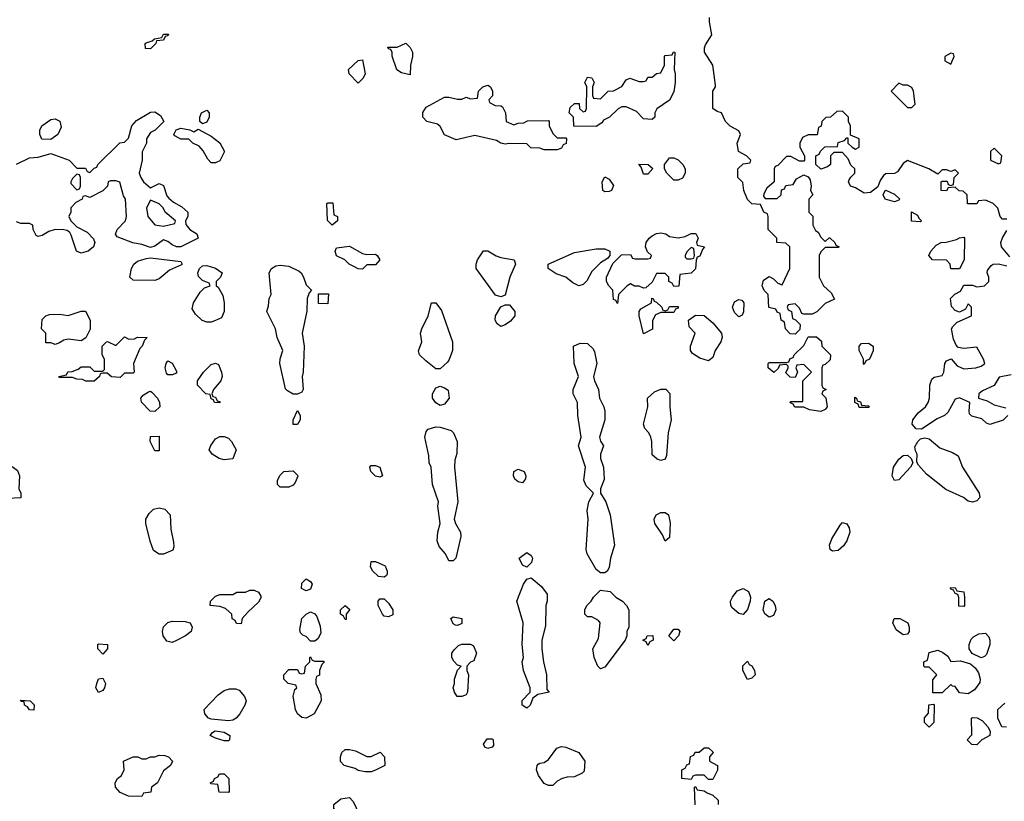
# Model space of a CAD drawing. Header units: inches. Extents: x 2710684 to 2828758, y 857022 to 965663.
# Tile 31 of 256: x 2728885 to 2733438, y 883865 to 887480. Entities that reach past the tile are written whole.
import ezdxf

# ---------------------------------------------------------------- set-up
doc = ezdxf.new("R2010")
doc.units = ezdxf.units.IN
doc.header["$MEASUREMENT"] = 0
doc.layers.add('C7828', color=7, linetype='Continuous')
doc.layers.add('C7838', color=7, linetype='Continuous')

msp = doc.modelspace()

# ---------------------------------------------------------------- linework, layer by layer
at = {"layer": 'C7828', "color": 4, "elevation": 16}
for points in [[(2729490, 887346), (2729467.3, 887347.3), (2729466, 887370), (2729470, 887374), (2729498, 887382), (2729508.4, 887391.6), (2729542, 887398), (2729550, 887414), (2729572.7, 887412.7), (2729570, 887406), (2729558, 887402), (2729550, 887386), (2729518, 887382), (2729514, 887370)], [(2729730, 886998), (2729718, 887010), (2729718, 887030), (2729726, 887050), (2729750, 887062), (2729762, 887050), (2729762, 887030), (2729750, 887006)], [(2729030, 886926), (2728987.3, 886927.3), (2728978, 886950), (2728978, 886970), (2728988, 886990), (2729030, 887018), (2729050, 887022), (2729071, 887011), (2729076.9, 886983.1), (2729062, 886950)], [(2729690, 886962), (2729710, 886974), (2729770, 886942), (2729810.7, 886910.7), (2729832, 886870), (2729810, 886828), (2729790, 886818), (2729770, 886818), (2729754.6, 886834.6), (2729733.6, 886873.6), (2729714.6, 886894.6), (2729686, 886910), (2729667.3, 886927.3), (2729630, 886928), (2729603.1, 886943.1), (2729598, 886950), (2729608.7, 886971.3), (2729630, 886978), (2729671.3, 886971.3)], [(2729150, 886766), (2729130, 886746), (2729122, 886730), (2729122, 886722), (2729150, 886694), (2729162, 886698), (2729166, 886710), (2729166, 886750), (2729162, 886762)], [(2729490, 886646), (2729472, 886610), (2729478, 886570), (2729510, 886531.3), (2729550, 886524.7), (2729602, 886538), (2729606, 886550), (2729558, 886590), (2729548, 886610), (2729530, 886628)], [(2729510, 886274), (2729410, 886275.3), (2729395.3, 886290), (2729403, 886330), (2729413, 886350), (2729430, 886363.6), (2729470, 886376.5), (2729490, 886378.3), (2729630, 886362), (2729636, 886350), (2729633, 886347), (2729577.5, 886322.5), (2729530, 886282)], [(2729750, 886082), (2729729.1, 886089.1), (2729698, 886118), (2729683.1, 886143.1), (2729688.7, 886170), (2729720.2, 886219.8), (2729740.2, 886239.8), (2729766, 886250), (2729762, 886262), (2729730, 886274), (2729712.7, 886292.7), (2729709.2, 886310), (2729716, 886330), (2729730, 886342), (2729750, 886343), (2729790.4, 886330.4), (2729822, 886310), (2729814, 886290), (2729794, 886270), (2729794, 886250), (2729803.6, 886243.6), (2729824.7, 886204.7), (2729831.3, 886171.3), (2729831.3, 886130), (2729818, 886102), (2729790, 886088.7), (2729770, 886082)], [(2729170, 885995.3), (2729110, 886002), (2729090, 885998), (2729070, 885986), (2729050, 885978), (2729030, 885986), (2729006, 885986), (2729006, 886030), (2728986, 886050), (2728990, 886094), (2729006, 886110), (2729023.1, 886116.9), (2729070, 886118), (2729110, 886112), (2729170, 886132), (2729190, 886132), (2729211, 886090), (2729211.1, 886048.9), (2729191.1, 886008.9)], [(2729390, 886002), (2729416.4, 886003.6), (2729430, 886012), (2729474, 886010), (2729462, 885998), (2729452, 885970), (2729441, 885959), (2729412, 885890), (2729414, 885850), (2729410, 885846), (2729370, 885846), (2729350, 885826), (2729310, 885828), (2729290, 885846), (2729270, 885846), (2729258, 885842), (2729254, 885830), (2729230, 885808), (2729191.6, 885808.4), (2729176.4, 885816.4), (2729150, 885818), (2729130, 885826), (2729070, 885826), (2729066, 885830), (2729102, 885838), (2729108.4, 885851.6), (2729127.3, 885852.7), (2729156.4, 885863.6), (2729170, 885874), (2729210, 885874), (2729230, 885854), (2729270, 885854), (2729278, 885862), (2729278, 885910), (2729266, 885930), (2729266, 885970), (2729286, 885990), (2729291.6, 885991.6), (2729330, 885974), (2729370, 886014)], [(2729570, 885838), (2729564.7, 885844.7), (2729558, 885870), (2729562, 885890), (2729570, 885902), (2729590, 885892), (2729610, 885854), (2729610, 885846), (2729590, 885838)], [(2729810, 885708), (2729786, 885710), (2729782, 885722), (2729770, 885726), (2729766, 885746), (2729746, 885750), (2729708, 885790), (2729708, 885810), (2729735.3, 885850), (2729770, 885884.7), (2729790, 885892), (2729804.7, 885884.7), (2729818.8, 885850), (2729821, 885830), (2729816, 885810), (2729782, 885770), (2729774, 885750), (2729778, 885738), (2729790, 885734), (2729798, 885718), (2729810, 885714)], [(2729510, 885668), (2729489.1, 885669.1), (2729448, 885712), (2729446, 885730), (2729456.4, 885743.6), (2729480.4, 885759.6), (2729490, 885762), (2729496.9, 885756.9), (2729522, 885730), (2729532, 885710), (2729534, 885690)], [(2729510, 885486), (2729488, 885530), (2729490, 885552), (2729530, 885554), (2729530, 885486)], [(2729830, 885444), (2729808, 885450), (2729775.3, 885470), (2729762, 885490), (2729769.1, 885510.9), (2729790, 885542), (2729810, 885552), (2729830, 885552), (2729850, 885544.7), (2729864.7, 885530), (2729886, 885490), (2729870, 885449)], [(2728830, 885266), (2728826, 885270), (2728826, 885310), (2728808, 885350), (2728822, 885390), (2728830, 885402), (2728850, 885414), (2728875.3, 885395.3), (2728884.7, 885370), (2728882, 885310), (2728891.3, 885290), (2728890, 885268)], [(2729530, 885008), (2729504.7, 885024.7), (2729488.9, 885068.9), (2729469, 885150), (2729469, 885170), (2729483.2, 885196.8), (2729504.1, 885215.9), (2729530, 885222.8), (2729556.8, 885216.8), (2729581, 885190), (2729584.5, 885124.5), (2729596.9, 885063.1), (2729598, 885042), (2729592.7, 885027.3), (2729550, 885008)], [(2729590, 884599), (2729565.6, 884605.6), (2729549, 884630), (2729545.2, 884650), (2729550, 884671.3), (2729570, 884692), (2729590, 884698), (2729650, 884696), (2729674, 884690), (2729682, 884670), (2729678, 884650), (2729652, 884630), (2729610, 884608.7)], [(2729270, 884546), (2729246, 884570), (2729246, 884590), (2729250, 884594), (2729291.3, 884590), (2729292, 884570)], [(2729250, 884368), (2729238, 884390), (2729242, 884410), (2729250, 884432), (2729270, 884434), (2729282, 884410), (2729278, 884390), (2729270, 884378)], [(2729850, 884236.8), (2729770, 884245.1), (2729759, 884250), (2729741.2, 884270), (2729739, 884290), (2729803.2, 884356.8), (2729830, 884378), (2729854.6, 884385.4), (2729885.4, 884385.4), (2729899.8, 884379.8), (2729924.7, 884350), (2729932, 884330), (2729926, 884310), (2729903.1, 884270), (2729886.4, 884250), (2729870, 884239.7)], [(2728950, 884286), (2728930, 884288.7), (2728922, 884302), (2728908, 884310), (2728906, 884326), (2728894, 884326), (2728887.3, 884332.7), (2728934, 884330), (2728951.6, 884311.6)], [(2729830, 884145.2), (2729790, 884157), (2729766, 884170), (2729776, 884184), (2729789.3, 884190.7), (2729830, 884185.5), (2729857.3, 884170), (2729856, 884150), (2729850, 884145.2)], [(2729450, 883888), (2729388.4, 883888.4), (2729350, 883906), (2729328, 883930), (2729326, 883950), (2729338, 883970), (2729355.3, 883984.7), (2729368, 884010), (2729366, 884050), (2729410, 884071), (2729430.9, 884070.9), (2729450, 884062), (2729470, 884062), (2729490, 884071.3), (2729510, 884071.3), (2729530, 884078), (2729556.9, 884076.9), (2729574, 884070), (2729592, 884050), (2729582, 884030), (2729550, 884006), (2729522, 883950), (2729494, 883930), (2729492, 883908), (2729458, 883902)], [(2729850, 883906), (2729807.3, 883907.3), (2729802, 883942), (2729770, 883946), (2729766, 883950), (2729782, 883958), (2729786, 883970), (2729802, 883978), (2729808.4, 883991.6), (2729830, 883992), (2729852, 883970), (2729854, 883910)]]:
    msp.add_lwpolyline(points, close=True, dxfattribs=at)
for points in [[(2728870, 886812), (2728930, 886842), (2728970, 886844.7), (2729030, 886862), (2729114, 886830), (2729150, 886794), (2729190, 886794), (2729198, 886778), (2729210, 886774), (2729230, 886794), (2729242, 886798), (2729246, 886810), (2729348.9, 886911.1), (2729370, 886914), (2729388.4, 886931.6), (2729404, 886990), (2729425.6, 887014.4), (2729490, 887052), (2729510, 887054), (2729536.9, 887036.9), (2729552, 887010), (2729511.1, 886968.9), (2729490, 886958), (2729472, 886930), (2729472, 886910), (2729451.6, 886868.4), (2729451.3, 886830), (2729438, 886770), (2729444.7, 886750), (2729458, 886730), (2729490, 886702), (2729530, 886722), (2729550, 886714), (2729566, 886666), (2729575.3, 886655.3), (2729596, 886636), (2729635.3, 886615.3), (2729662, 886590), (2729662, 886570), (2729652, 886550), (2729652.7, 886532.7), (2729672, 886510), (2729704.7, 886490), (2729711, 886470), (2729630, 886429.6), (2729610, 886429.7), (2729590, 886438.5), (2729570, 886455.1), (2729550, 886462), (2729510, 886432.8), (2729490, 886427.1), (2729450, 886440.4), (2729407.9, 886447.9), (2729335.3, 886475.3), (2729328.7, 886488.7), (2729335.3, 886510), (2729374, 886550), (2729379, 886570), (2729374, 886650), (2729365.2, 886665.2), (2729348.4, 886728.4), (2729330, 886735.3), (2729304.7, 886735.3), (2729294, 886730), (2729292, 886710), (2729270, 886688), (2729210, 886658), (2729190, 886666), (2729178, 886662), (2729174, 886650), (2729145.4, 886634.6), (2729122, 886610), (2729122, 886590), (2729112, 886570), (2729122, 886550), (2729150, 886522), (2729198, 886498), (2729226, 886466), (2729232, 886450), (2729227.3, 886430), (2729202, 886410), (2729170, 886400.4), (2729148.2, 886410), (2729123.2, 886483.2), (2729116.5, 886496.5), (2729104.7, 886504.7), (2729089.1, 886509.1), (2729050, 886509.2), (2729019.8, 886500.2), (2728990, 886482), (2728970, 886478), (2728962, 886482), (2728948, 886510), (2728946, 886530), (2728930, 886538), (2728890, 886538), (2728870, 886546)], [(2730000, 884806), (2729990, 884786), (2729939.6, 884740.4), (2729914, 884710), (2729910, 884686), (2729887.3, 884687.3), (2729882, 884702), (2729868.4, 884708.4), (2729866, 884730), (2729836.4, 884756.4), (2729810, 884766), (2729766, 884770), (2729768, 884790), (2729790, 884814), (2729810, 884822), (2729870, 884822), (2729890, 884832), (2729930, 884832), (2729950, 884842), (2729970, 884842), (2729990, 884832), (2730000, 884813.7)]]:
    msp.add_lwpolyline(points, dxfattribs=at)
at = {"layer": 'C7838', "color": 4, "elevation": 16}
for points in [[(2733450, 886558), (2733430, 886558), (2733418, 886570), (2733408.4, 886608.4), (2733386, 886630), (2733350, 886646), (2733318, 886642), (2733310, 886628), (2733268, 886628), (2733266, 886670), (2733247.3, 886687.3), (2733228.4, 886688.4), (2733210, 886706), (2733178, 886702), (2733170, 886688), (2733146, 886690), (2733146, 886730), (2733150, 886734), (2733172.7, 886732.7), (2733178, 886718), (2733190, 886714), (2733202, 886718), (2733206, 886750), (2733226, 886770), (2733210, 886786), (2733190, 886778), (2733170, 886786), (2733150, 886786), (2733130, 886766), (2733088, 886790), (2732990, 886828.7), (2732970, 886815.3), (2732943.5, 886776.5), (2732930, 886769), (2732890, 886768), (2732879.6, 886760.4), (2732863.6, 886736.4), (2732852.7, 886707.3), (2732819.6, 886680.4), (2732790, 886678), (2732750, 886702), (2732726, 886710), (2732718, 886730), (2732720.4, 886739.6), (2732727.3, 886752.7), (2732746, 886770), (2732746, 886790), (2732727.3, 886807.3), (2732716.4, 886836.4), (2732690, 886866), (2732650, 886866), (2732634, 886850), (2732634, 886810), (2732619.6, 886800.4), (2732588.7, 886788.7), (2732566, 886810), (2732566, 886850), (2732582, 886858), (2732587.3, 886872.7), (2732608, 886892), (2732666, 886894), (2732670, 886912), (2732698, 886922), (2732710, 886934), (2732714, 886934), (2732714, 886910), (2732734, 886890), (2732750, 886882), (2732766, 886890), (2732766, 886930), (2732726, 886946), (2732726, 886990), (2732718, 887010), (2732718, 887030), (2732690, 887058), (2732663.6, 887056.4), (2732634, 887030), (2732612.7, 887027.3), (2732594, 887010), (2732591.6, 886988.4), (2732578, 886982), (2732572.7, 886947.3), (2732530, 886948), (2732504.7, 886935.3), (2732492, 886910), (2732492, 886890), (2732514, 886850), (2732514, 886830), (2732510, 886826), (2732490, 886826), (2732450, 886848), (2732430, 886848), (2732390, 886806), (2732378, 886802), (2732374, 886790), (2732374, 886730), (2732339.6, 886700.4), (2732325.4, 886674.6), (2732324.7, 886664.7), (2732332.7, 886652.7), (2732387.3, 886652.7), (2732406, 886670), (2732407.3, 886692.7), (2732422, 886698), (2732427.3, 886712.7), (2732462, 886718), (2732476.4, 886743.6), (2732510, 886762), (2732530, 886754), (2732539.6, 886739.6), (2732544.7, 886710), (2732542, 886690), (2732552, 886670), (2732534, 886650), (2732534, 886590), (2732551.6, 886571.6), (2732552, 886530), (2732565.4, 886505.4), (2732576.9, 886496.9), (2732590, 886474), (2732610, 886454), (2732628, 886472), (2732631.6, 886471.6), (2732654, 886450), (2732658, 886438), (2732674, 886430), (2732670, 886426), (2732610, 886426), (2732590, 886406), (2732582, 886390), (2732582, 886290), (2732602, 886250), (2732636.9, 886216.9), (2732652, 886188), (2732610, 886168), (2732571.3, 886128.7), (2732550, 886118), (2732510, 886118), (2732502, 886122), (2732490, 886146), (2732470, 886166), (2732438, 886162), (2732434, 886150), (2732438, 886138), (2732454, 886130), (2732458, 886098), (2732472.7, 886092.7), (2732494, 886070), (2732492.7, 886047.3), (2732470, 886026), (2732447.3, 886027.3), (2732426, 886050), (2732422, 886082), (2732406, 886090), (2732402, 886122), (2732388, 886128), (2732382, 886142), (2732348.4, 886148.4), (2732346, 886210), (2732327.3, 886227.3), (2732318, 886250), (2732324.7, 886275.3), (2732350, 886292), (2732370, 886282), (2732390, 886262), (2732410, 886254), (2732446, 886330), (2732446, 886430), (2732427.3, 886447.3), (2732386, 886450), (2732386, 886470), (2732346, 886510), (2732346, 886570), (2732342, 886582), (2732326, 886590), (2732310, 886626), (2732270, 886628), (2732250, 886648), (2732234, 886690), (2732228, 886728), (2732206, 886750), (2732206, 886790), (2732230, 886814), (2732262, 886818), (2732266, 886830), (2732246, 886850), (2732208, 886870), (2732202, 886910), (2732218, 886950), (2732210, 886966), (2732170, 886988), (2732149.3, 887010), (2732129.4, 887049.4), (2732110, 887056), (2732089.7, 887070), (2732089.6, 887150), (2732102, 887170), (2732102, 887178), (2732089.6, 887270), (2732051.1, 887330), (2732051.1, 887350), (2732056.4, 887363.6), (2732086, 887410), (2732074, 887470), (2732074, 887490)], [(2733463.7, 886383.7), (2733425.2, 886430), (2733421.2, 886450), (2733429.4, 886470.6), (2733450, 886504.7)], [(2733454, 885650), (2733431.6, 885628.4), (2733370, 885608), (2733354.6, 885614.6), (2733334.2, 885634.2), (2733286.8, 885646.8), (2733276.5, 885656.5), (2733274.5, 885670), (2733278, 885710), (2733230, 885731.5), (2733210, 885724.5), (2733176.5, 885663.5), (2733160.5, 885650), (2733126.6, 885633.4), (2733054.3, 885585.7), (2733030, 885588), (2733011.6, 885610), (2733014, 885630), (2733038.7, 885661.3), (2733073.2, 885690), (2733085.2, 885710), (2733092.3, 885730), (2733093.2, 885790), (2733102, 885818), (2733113.2, 885826.8), (2733150, 885834), (2733158, 885850), (2733162, 885890), (2733170, 885902), (2733191.6, 885911.6), (2733219.6, 885879.6), (2733250, 885864.7), (2733306, 885870), (2733330, 885878), (2733348, 885890), (2733342, 885910), (2733310, 885966), (2733250, 885959), (2733224, 885964), (2733214.6, 885974.6), (2733202.7, 886002.7), (2733194, 886050), (2733199, 886061), (2733219, 886081), (2733286, 886110), (2733286, 886150), (2733270, 886166), (2733258, 886142), (2733245.4, 886134.6), (2733230, 886128), (2733210, 886135.3), (2733193.2, 886153.2), (2733188.9, 886191.1), (2733209.1, 886210.9), (2733234.6, 886225.4), (2733250, 886252), (2733290, 886252), (2733310, 886244.7), (2733346, 886250), (2733366, 886270), (2733366, 886290), (2733358, 886310), (2733360.4, 886319.6), (2733376.4, 886343.6), (2733386, 886350), (2733410.9, 886350.9), (2733450, 886342)], [(2733470, 885837.4), (2733413.2, 885826.8), (2733391.2, 885788.8), (2733336.7, 885763.3), (2733319.3, 885750), (2733318, 885730), (2733357.6, 885717.6), (2733390, 885699.5), (2733444.7, 885684.7)], [(2730000, 884813.7), (2730002, 884810), (2730000, 884806)], [(2733447.3, 884207.3), (2733426, 884210), (2733408, 884250), (2733408, 884290), (2733440.4, 884319.6)], [(2732008.9, 883848.9), (2732006, 883930), (2732010, 883934), (2732018, 883918), (2732050, 883914), (2732063.6, 883903.6), (2732090, 883894), (2732114, 883870), (2732114, 883850)]]:
    msp.add_lwpolyline(points, dxfattribs=at)
for points in [[(2730690, 887226), (2730650, 887235.3), (2730629.2, 887249.2), (2730608, 887312), (2730608, 887328), (2730602, 887342), (2730590, 887346), (2730587.3, 887352.7), (2730630, 887354), (2730670, 887372), (2730691, 887351), (2730702, 887330), (2730702, 887310), (2730692, 887270)], [(2731810, 887018), (2731770, 887022), (2731736.4, 887056.4), (2731690, 887078), (2731670, 887078), (2731651.6, 887068.4), (2731612, 887030), (2731584.7, 887015.3), (2731576.9, 887003.1), (2731550, 886986), (2731447.3, 886987.3), (2731446, 887030), (2731426, 887050), (2731430, 887074), (2731450, 887092), (2731472, 887092), (2731474, 887070), (2731490, 887054), (2731502, 887058), (2731506, 887070), (2731508, 887170), (2731498, 887190), (2731510, 887214), (2731530, 887211.3), (2731542, 887190), (2731534, 887170), (2731534, 887130), (2731538, 887118), (2731570, 887114), (2731606, 887150), (2731630, 887151.3), (2731668.9, 887171.1), (2731690, 887202), (2731706, 887210), (2731750, 887194), (2731770, 887194), (2731782, 887198), (2731790, 887214), (2731810, 887214), (2731830, 887232), (2731850, 887234), (2731866, 887270), (2731866, 887310), (2731870, 887314), (2731902, 887318), (2731908, 887332), (2731914, 887330), (2731911.3, 887250), (2731916, 887230), (2731916, 887190), (2731910, 887146), (2731890, 887108), (2731831.6, 887068.4), (2731822, 887050), (2731822, 887030)], [(2730450, 887186), (2730408, 887230), (2730406, 887250), (2730450, 887292), (2730470, 887294), (2730482, 887230), (2730474, 887210)], [(2733190, 887326), (2733162, 887310), (2733162, 887290), (2733190, 887274), (2733206, 887310), (2733202, 887322)], [(2731170, 886994), (2731190, 887002), (2731216.4, 887003.6), (2731232.7, 887012.7), (2731330, 887014), (2731334, 887010), (2731334, 886990), (2731350, 886954), (2731370, 886934), (2731410, 886934), (2731414, 886930), (2731411.6, 886908.4), (2731398, 886902), (2731390, 886886), (2731370, 886878), (2731310, 886878), (2731290, 886886), (2731248.4, 886888.4), (2731230, 886906), (2731148, 886908), (2731130, 886904), (2731109.3, 886909.3), (2731090, 886922), (2730990, 886944), (2730904, 886924), (2730850, 886948), (2730830, 886986), (2730816.4, 886996.4), (2730768, 887010), (2730748.7, 887030), (2730748.9, 887051.1), (2730764.7, 887075.3), (2730850, 887122), (2730870, 887122), (2730910, 887112), (2730930, 887112), (2730950, 887122), (2730970, 887114), (2731002, 887118), (2731006, 887150), (2731026, 887170), (2731050, 887178), (2731062, 887170), (2731072, 887150), (2731071.6, 887128.4), (2731054, 887110), (2731058, 887098), (2731083.6, 887083.6), (2731110, 887082), (2731116.9, 887076.9), (2731132, 887050), (2731134, 887010)], [(2732950, 887186), (2732914, 887150), (2732990, 887074), (2733010, 887074), (2733026, 887090), (2733018, 887150), (2733010, 887166), (2732990, 887178), (2732970, 887178)], [(2733390, 886886), (2733374, 886870), (2733374, 886830), (2733410, 886814), (2733422, 886818), (2733426, 886850)], [(2731910, 886738), (2731878, 886770), (2731866, 886790), (2731866, 886810), (2731890, 886842), (2731910, 886842), (2731930, 886832), (2731952, 886810), (2731962, 886790), (2731962, 886770), (2731950, 886748), (2731930, 886738)], [(2731770, 886766), (2731758, 886798), (2731747.3, 886812.7), (2731791.3, 886811.3), (2731812.7, 886792.7), (2731790, 886766)], [(2731590, 886684), (2731582, 886690), (2731578, 886730), (2731590, 886754), (2731610, 886742), (2731630, 886714), (2731622, 886690), (2731610, 886685.2)], [(2732930, 886638), (2732886, 886650), (2732878, 886670), (2732886, 886690), (2732890, 886692), (2732930, 886674), (2732954, 886650), (2732950, 886646)], [(2730330, 886529.3), (2730308, 886552), (2730306, 886630), (2730310, 886634), (2730332.7, 886632.7), (2730338, 886578), (2730354, 886570), (2730354, 886550)], [(2733050, 886546), (2733008.7, 886548.7), (2733008, 886592), (2733036.9, 886576.9), (2733042, 886562), (2733054, 886550)], [(2731930, 886471), (2731962, 886478), (2731990, 886491.3), (2732010.7, 886490.7), (2732022, 886470), (2732014, 886450), (2732018, 886438), (2732051.3, 886430), (2732042, 886418), (2732030, 886386), (2732018, 886382), (2732012.7, 886367.3), (2732010, 886328), (2731990, 886308), (2731938, 886302), (2731932.7, 886247.3), (2731910, 886246), (2731902, 886262), (2731886, 886270), (2731886, 886290), (2731870, 886306), (2731830, 886306), (2731810, 886266), (2731779.6, 886240.4), (2731770, 886238), (2731750, 886248), (2731728.4, 886248.4), (2731710, 886258), (2731694, 886250), (2731654, 886210), (2731650, 886168), (2731642, 886182), (2731630, 886186), (2731628, 886230), (2731609.1, 886249.1), (2731598, 886270), (2731598, 886290), (2731628, 886352), (2731667.3, 886392.7), (2731710, 886394), (2731718, 886378), (2731730, 886374), (2731790, 886374), (2731802, 886378), (2731806, 886390), (2731787.3, 886407.3), (2731778, 886430), (2731782, 886450), (2731795.3, 886470), (2731810, 886481), (2731830, 886490.8), (2731850, 886494), (2731872, 886490), (2731890, 886478)], [(2733190, 886328), (2733188, 886350), (2733170, 886368), (2733106, 886370), (2733088, 886390), (2733098, 886410), (2733123.1, 886436.9), (2733146, 886450), (2733168.4, 886451.6), (2733216.4, 886463.6), (2733230, 886472), (2733250, 886474), (2733254, 886470), (2733252, 886370), (2733230, 886328)], [(2730490, 886394.8), (2730530, 886396), (2730538, 886390), (2730551.1, 886368.9), (2730530, 886346), (2730490, 886346), (2730470, 886326), (2730450, 886328), (2730430, 886338), (2730408, 886350), (2730388.9, 886368.9), (2730350, 886388.7), (2730343.7, 886410), (2730350, 886424.7), (2730410, 886433.4), (2730470, 886398.8)], [(2731470, 886248.7), (2731442.7, 886262.7), (2731410, 886288.7), (2731365.6, 886305.6), (2731329.1, 886329.1), (2731328, 886350), (2731450, 886402.8), (2731550, 886421), (2731590, 886421), (2731614, 886410), (2731614, 886390), (2731603.6, 886376.4), (2731570, 886355.3), (2731530, 886315.3), (2731507.3, 886272.7), (2731490, 886255.3)], [(2731990, 886426), (2731970, 886406), (2731962, 886390), (2731962, 886382), (2731970, 886374), (2731990, 886374), (2732002, 886378), (2732006, 886390), (2732002, 886422)], [(2731110, 886198), (2731085.6, 886205.6), (2730995.3, 886330), (2730995.3, 886350), (2731002, 886370), (2731030, 886411.3), (2731050, 886410.8), (2731088, 886388), (2731110, 886380.7), (2731172, 886370), (2731178, 886350), (2731151, 886290), (2731130, 886206)], [(2730170, 885748.7), (2730150, 885749), (2730123.2, 885763.2), (2730113.6, 885773.6), (2730088.7, 885890), (2730088.9, 885911.1), (2730102, 885950), (2730075.3, 886010), (2730068.7, 886050), (2730028, 886130), (2730036.4, 886156.4), (2730038, 886190), (2730048, 886210), (2730039, 886310), (2730049, 886330), (2730070, 886342), (2730090, 886344.9), (2730130, 886340.5), (2730176.7, 886316.7), (2730186, 886310), (2730198, 886290), (2730210, 886254), (2730234, 886230), (2730223.6, 886216.4), (2730214, 886190), (2730212.7, 886132.7), (2730191.3, 886030), (2730201, 885970), (2730196, 885850), (2730191, 885830), (2730196, 885770), (2730190, 885758)], [(2730310, 886166), (2730267.3, 886167.3), (2730267.3, 886212.7), (2730312.7, 886212.7)], [(2731870, 886134), (2731882, 886138), (2731890, 886154), (2731930, 886154), (2731930, 886146), (2731918, 886142), (2731910, 886126), (2731850, 886126), (2731825.4, 886114.6), (2731811.6, 886088.4), (2731811, 886049), (2731770, 886028), (2731748.7, 886110), (2731748.9, 886131.1), (2731756.4, 886143.6), (2731806, 886170), (2731807.3, 886192.7), (2731814, 886190), (2731818, 886178), (2731830, 886174), (2731854, 886150), (2731858, 886138)], [(2730810, 885866), (2730762.5, 885902.5), (2730734, 885930), (2730729.3, 885949.3), (2730744, 885990), (2730739, 886030), (2730744, 886050), (2730773.2, 886110), (2730790, 886171.3), (2730810, 886171.3), (2730835.9, 886135.9), (2730886, 885990), (2730886.8, 885950), (2730870.8, 885909.2), (2730863.5, 885896.5), (2730830, 885866)], [(2731110, 886062), (2731093.2, 886073.2), (2731084, 886090), (2731085.2, 886110), (2731110, 886152), (2731130, 886162), (2731150, 886162), (2731174, 886130), (2731174, 886110), (2731154.4, 886085.6), (2731130, 886068.7)], [(2732210, 886105.2), (2732190, 886126), (2732181.6, 886150), (2732190, 886176), (2732210, 886186), (2732223.6, 886183.6), (2732234, 886170), (2732231.6, 886128.4), (2732226, 886114)], [(2732070, 885902), (2732030, 885915.3), (2731996.4, 885936.4), (2731986, 885950), (2731986, 885970), (2732008, 886030), (2731980.4, 886060.4), (2731978, 886090), (2732010, 886114), (2732050, 886112), (2732090, 886078), (2732130.3, 886030), (2732133.7, 886010), (2732127.7, 885990), (2732100.7, 885950), (2732090, 885918)], [(2732590, 885668.7), (2732536.4, 885676.4), (2732510, 885688), (2732468.4, 885688.4), (2732462, 885702), (2732446, 885710), (2732450, 885714), (2732506, 885714), (2732506, 885810), (2732546, 885850), (2732510, 885886), (2732478, 885882), (2732474, 885870), (2732482, 885850), (2732470, 885826), (2732447.3, 885827.3), (2732427.3, 885847.3), (2732438, 885870), (2732438, 885878), (2732430, 885886), (2732398, 885882), (2732392.7, 885867.3), (2732372, 885848), (2732346, 885870), (2732346, 885890), (2732350, 885894), (2732430, 885894), (2732442, 885898), (2732447.3, 885912.7), (2732462, 885918), (2732466, 885930), (2732510, 885974), (2732530, 886014), (2732570, 886014), (2732592.7, 885992.7), (2732594, 885970), (2732634, 885930), (2732632.7, 885907.3), (2732610, 885886), (2732598, 885882), (2732594, 885870), (2732594, 885790), (2732598, 885778), (2732614, 885770), (2732598, 885762), (2732594, 885750), (2732612, 885732), (2732618, 885690), (2732610, 885678)], [(2731570, 884922), (2731550, 884938), (2731509, 885010), (2731504, 885030), (2731513.2, 885170), (2731509.2, 885210), (2731517.2, 885250), (2731538, 885290), (2731504.7, 885324.7), (2731493.2, 885350), (2731501.2, 885410), (2731468.7, 885510), (2731482, 885550), (2731465.2, 885650), (2731464, 885710), (2731444, 885750), (2731444, 885770), (2731469, 885830), (2731449, 885890), (2731446, 885970), (2731476.4, 885983.6), (2731510, 885982), (2731537.3, 885957.3), (2731543.5, 885943.5), (2731554, 885890), (2731538.8, 885830), (2731542.8, 885810), (2731561, 885770), (2731566, 885730), (2731586, 885690), (2731591.1, 885668.9), (2731591.1, 885628.9), (2731566, 885550), (2731571.1, 885531.1), (2731584.7, 885510), (2731571, 885470), (2731570.8, 885450), (2731584, 885410), (2731587.1, 885352.9), (2731571.3, 885310), (2731571.3, 885290), (2731596, 885250), (2731614.8, 885190), (2731634.8, 885050), (2731617.3, 884990), (2731610, 884946), (2731602, 884930), (2731590, 884922)], [(2732790, 885886), (2732786, 885890), (2732786, 885910), (2732766, 885950), (2732766, 885970), (2732778, 885982), (2732810, 885984.7), (2732830.9, 885970.9), (2732831.1, 885948.9), (2732814, 885910), (2732798, 885902)], [(2730830, 885695.3), (2730810, 885708.7), (2730794, 885730), (2730794, 885750), (2730810, 885778), (2730830, 885784.7), (2730850, 885778), (2730866, 885766), (2730871.3, 885730), (2730850, 885702)], [(2731850, 885442), (2731832, 885448), (2731810, 885468), (2731808.7, 885530), (2731804, 885550), (2731794, 885570), (2731775.3, 885590), (2731768.7, 885610), (2731788.9, 885688.9), (2731788.7, 885730), (2731820.2, 885759.8), (2731850, 885772), (2731872, 885772), (2731891.3, 885751.3), (2731890.8, 885690), (2731897.3, 885630), (2731882.8, 885570), (2731876, 885464), (2731870, 885448)], [(2732810, 885686), (2732767.3, 885687.3), (2732762, 885702), (2732746, 885710), (2732746, 885734), (2732754, 885730), (2732758, 885718), (2732772.7, 885712.7), (2732778, 885698), (2732810, 885694), (2732814, 885690)], [(2730170, 885608), (2730150, 885608.7), (2730149, 885630), (2730170, 885672), (2730182, 885650), (2730182, 885630)], [(2730870, 884978), (2730854, 885010), (2730824.1, 885044.1), (2730816, 885070), (2730819, 885110), (2730828.7, 885150), (2730819, 885230), (2730821.2, 885250), (2730794, 885330), (2730788, 885410), (2730778, 885430), (2730776.4, 885463.6), (2730759, 885550), (2730764, 885576), (2730774, 885586), (2730810, 885597.3), (2730830, 885596.3), (2730879.5, 885579.5), (2730890.7, 885570), (2730907.3, 885530), (2730906.4, 885473.6), (2730896.9, 885443.1), (2730896, 885410), (2730911, 885250), (2730894.8, 885170), (2730901, 885150), (2730924, 885110), (2730925.5, 885090), (2730902, 884990), (2730890, 884978)], [(2733290, 885249), (2733270, 885254), (2733248.7, 885270), (2733167.3, 885307.3), (2733078.6, 885378.6), (2733040.2, 885420.2), (2733033.6, 885433.6), (2733035.1, 885470), (2733026.6, 885486.6), (2733024.2, 885504.2), (2733038, 885530), (2733050, 885542), (2733070, 885546.7), (2733090, 885541.3), (2733139.8, 885499.8), (2733198.8, 885478.8), (2733223.6, 885463.6), (2733244, 885410), (2733321, 885290), (2733324.7, 885270), (2733310, 885255.3)], [(2732930, 885349.3), (2732919.7, 885370), (2732925.6, 885410), (2732950, 885447), (2732970, 885464.4), (2732990, 885466.8), (2733006.8, 885450), (2733014, 885430), (2733004, 885410), (2732950, 885352.7)], [(2730550, 885364), (2730530, 885369), (2730509, 885390), (2730504, 885410), (2730510, 885418), (2730530, 885418), (2730550.6, 885410.6), (2730562, 885370)], [(2730090, 885318), (2730078, 885330), (2730078, 885350), (2730090, 885374), (2730106, 885390), (2730150, 885394), (2730170, 885374), (2730171.6, 885368.4), (2730159.6, 885340.4), (2730150, 885328), (2730130, 885318)], [(2731210, 885338), (2731190, 885342), (2731174.6, 885354.6), (2731169, 885370), (2731170, 885391.3), (2731190, 885401), (2731218, 885390), (2731224.7, 885370), (2731223.6, 885356.4)], [(2731870, 885068), (2731858, 885098), (2731821.2, 885150), (2731819, 885170), (2731828.7, 885190), (2731850, 885201), (2731870, 885201), (2731884.7, 885190), (2731893.2, 885153.2), (2731890, 885086)], [(2732642.7, 885022.7), (2732633.2, 885030), (2732629.2, 885050), (2732640.5, 885079.5), (2732678, 885142), (2732690, 885154.8), (2732710, 885148.2), (2732720.2, 885130), (2732723.6, 885110), (2732710.2, 885069.8), (2732693.8, 885046.2), (2732670, 885025.7)], [(2731230, 884948.7), (2731210, 884958), (2731195.3, 884990), (2731230, 885016), (2731250, 885002), (2731256, 884990), (2731250.9, 884969.1)], [(2730570, 884902), (2730544.7, 884904.7), (2730518, 884930), (2730508, 884950), (2730510, 884974), (2730530, 884974), (2730574.4, 884954.4), (2730584.7, 884930), (2730583.6, 884916.4), (2730582, 884910)], [(2730210, 884838), (2730188.7, 884850), (2730190, 884874), (2730210, 884894), (2730230, 884882), (2730238, 884870), (2730230, 884846)], [(2731230, 884295.3), (2731209.2, 884310), (2731208.7, 884331.3), (2731246, 884370), (2731246, 884390), (2731215.3, 884470), (2731208.7, 884510), (2731214, 884530), (2731208.7, 884590), (2731212.7, 884690), (2731184, 884790), (2731214, 884870), (2731230, 884892), (2731250, 884898), (2731298, 884858), (2731323.6, 884823.6), (2731324.7, 884790), (2731318, 884770), (2731316.9, 884676.9), (2731298.8, 884610), (2731298.8, 884570), (2731306.8, 884510), (2731321, 884450), (2731322, 884382), (2731334, 884370), (2731281, 884359), (2731258, 884342), (2731244.7, 884310)], [(2731570, 884478), (2731558, 884490), (2731542, 884530), (2731535.3, 884570), (2731562, 884618), (2731568.7, 884690), (2731562, 884702), (2731530, 884718), (2731510, 884718), (2731498, 884730), (2731498, 884750), (2731508, 884770), (2731528, 884790), (2731538, 884810), (2731570, 884842), (2731615.3, 884835.3), (2731642, 884810), (2731672, 884790), (2731691.1, 884771.1), (2731702, 884750), (2731702, 884670), (2731692, 884650), (2731692, 884630), (2731684.7, 884610), (2731590, 884486)], [(2732230, 884728.7), (2732210, 884733.2), (2732179.5, 884759.5), (2732172.7, 884770), (2732172.3, 884790), (2732180.9, 884810), (2732202, 884838), (2732230, 884848.8), (2732255.5, 884835.5), (2732264.9, 884810), (2732262.8, 884790), (2732250, 884752.7)], [(2733250, 884766), (2733228, 884768), (2733227.3, 884807.3), (2733222, 884822), (2733210, 884826), (2733202, 884842), (2733190, 884846), (2733187.3, 884852.7), (2733210, 884854), (2733218, 884838), (2733250, 884834), (2733254, 884810), (2733254, 884770)], [(2730590, 884718), (2730570, 884722), (2730562, 884730), (2730542, 884770), (2730542, 884790), (2730550, 884802), (2730570, 884802), (2730590, 884782), (2730611, 884750), (2730610, 884728)], [(2732350, 884716.9), (2732330, 884732.3), (2732322.3, 884750), (2732330, 884790.6), (2732350, 884803), (2732367.3, 884790), (2732378.8, 884770), (2732382, 884750), (2732370, 884725.2)], [(2730230, 884606), (2730210, 884628), (2730194, 884634), (2730184, 884644), (2730180.2, 884660.2), (2730189.3, 884710.7), (2730209.2, 884730.8), (2730230, 884742), (2730250, 884732), (2730259.8, 884719.8), (2730275.3, 884675.3), (2730276.9, 884643.1), (2730263.6, 884616.4), (2730250, 884606)], [(2730390, 884706), (2730382, 884722), (2730368, 884730), (2730368, 884750), (2730390, 884771.3), (2730412, 884752), (2730394, 884730), (2730394, 884706)], [(2730910, 884678), (2730900.4, 884680.4), (2730890, 884686), (2730878, 884710), (2730890, 884718), (2730930, 884711), (2730930, 884688)], [(2732970, 884635.3), (2732938, 884658), (2732922, 884690), (2732928, 884710), (2732954, 884710), (2732991.3, 884690), (2732998, 884670), (2732998, 884650), (2732990, 884638)], [(2731910, 884608), (2731888.4, 884628.4), (2731888.4, 884631.6), (2731910, 884662), (2731930, 884662), (2731938, 884650), (2731932, 884630)], [(2731790, 884586), (2731782, 884602), (2731766, 884610), (2731782, 884618), (2731786, 884630), (2731812, 884632), (2731814, 884610), (2731798, 884602)], [(2733330, 884528.7), (2733288.9, 884548.9), (2733275.3, 884570), (2733275.3, 884590), (2733284.7, 884615.3), (2733294.6, 884625.4), (2733320.4, 884639.6), (2733350, 884642), (2733365.4, 884625.4), (2733371.3, 884610), (2733371, 884590), (2733355.3, 884544.7), (2733345.4, 884534.6)], [(2730930, 884349.2), (2730908.7, 884350), (2730895.3, 884370), (2730889, 884390), (2730895.3, 884410), (2730895.3, 884430), (2730908.9, 884471.1), (2730926, 884490), (2730910, 884495.3), (2730892.9, 884512.9), (2730884, 884530), (2730884, 884550), (2730893.6, 884566.4), (2730914.6, 884585.4), (2730930, 884592), (2730970, 884592), (2730983.6, 884583.6), (2730998, 884550), (2730984.7, 884515.3), (2730970, 884508), (2730952, 884490), (2730952, 884470), (2730961, 884450), (2730956, 884370), (2730950, 884358)], [(2733190, 884512), (2733235.3, 884515.3), (2733281, 884501), (2733302.8, 884482.8), (2733318.8, 884458.8), (2733326, 884430), (2733324.7, 884415.3), (2733299.1, 884380.9), (2733270, 884362), (2733230, 884366), (2733210, 884395.3), (2733198, 884398), (2733190, 884406), (2733150, 884366), (2733107.3, 884367.3), (2733107.3, 884427.3), (2733126, 884450), (2733090, 884486), (2733070, 884486), (2733066, 884490), (2733066, 884510), (2733082, 884518), (2733090, 884554), (2733130, 884564.7), (2733154, 884554), (2733176.3, 884536.3)], [(2730250, 884514), (2730290, 884514), (2730294, 884510), (2730282, 884498), (2730272, 884470), (2730271.6, 884448.4), (2730258, 884442), (2730254, 884430), (2730254, 884410), (2730276.9, 884356.9), (2730278.8, 884330), (2730246.7, 884270), (2730210, 884249.7), (2730190, 884253), (2730180, 884260), (2730169.5, 884270), (2730160.7, 884290), (2730149, 884351), (2730158, 884382), (2730166, 884390), (2730162, 884402), (2730126, 884410), (2730106, 884430), (2730106, 884450), (2730130, 884474), (2730170, 884474), (2730178, 884458), (2730190, 884454), (2730202, 884458), (2730206, 884490), (2730226, 884510), (2730226, 884530), (2730230, 884534), (2730238, 884518)], [(2732250, 884428), (2732228, 884470), (2732228.4, 884491.6), (2732250, 884514), (2732258, 884498), (2732270, 884491.3), (2732282.8, 884470), (2732286, 884450), (2732270, 884434)], [(2733090, 884208.7), (2733068.7, 884230), (2733068.9, 884251.1), (2733087.3, 884272.7), (2733088.4, 884311.6), (2733110, 884314), (2733114, 884310), (2733112, 884230)], [(2733310, 884126), (2733287.3, 884127.3), (2733266, 884150), (2733287.3, 884172.7), (2733286, 884250), (2733290, 884252), (2733311.6, 884251.6), (2733336.9, 884236.9), (2733362, 884210), (2733372, 884190), (2733371.1, 884168.9), (2733334, 884150)], [(2731050, 884109.2), (2731035.3, 884115.3), (2731029.2, 884130), (2731046, 884154), (2731070, 884153.4), (2731074.8, 884150), (2731076.3, 884123.7), (2731070, 884115.3)], [(2730490, 884072), (2730510, 884072), (2730552.7, 884092.7), (2730572, 884070), (2730574, 884030), (2730530, 884008.7), (2730510, 884002), (2730482, 884002), (2730450, 884008), (2730436.4, 884016.4), (2730386, 884030), (2730369, 884049), (2730369.1, 884070.9), (2730375.3, 884090), (2730390, 884104.7), (2730410, 884104.7), (2730438, 884098)], [(2731330, 883938), (2731310, 883948), (2731284.7, 883984.7), (2731275.3, 884010), (2731278, 884030), (2731283.1, 884036.9), (2731290, 884042), (2731310, 884044.7), (2731330, 884058), (2731369.3, 884110.7), (2731390, 884118), (2731410, 884116), (2731470.9, 884090.9), (2731498, 884050), (2731495.3, 884004.7), (2731485.4, 883994.6), (2731450, 883978), (2731416.4, 883976.4), (2731394, 883970), (2731370, 883958), (2731350, 883938)], [(2732070, 883966), (2732050, 883986), (2732010, 883986), (2731998, 883982), (2731990, 883966), (2731946, 883970), (2731946, 884010), (2731962, 884018), (2731970, 884034), (2731982, 884038), (2731987.3, 884072.7), (2732002, 884078), (2732008.4, 884091.6), (2732027.3, 884092.7), (2732050, 884112), (2732070, 884112), (2732090, 884094), (2732092, 884090), (2732074, 884070), (2732074, 884050), (2732112, 884030), (2732111.1, 884008.9), (2732090, 883966)], [(2730390, 883795.3), (2730370, 883802), (2730338, 883830), (2730338, 883850), (2730370, 883876), (2730410, 883882), (2730425.4, 883865.4), (2730439.6, 883839.6), (2730442, 883830), (2730430, 883806)]]:
    msp.add_lwpolyline(points, close=True, dxfattribs=at)

doc.saveas('drawing.dxf')
